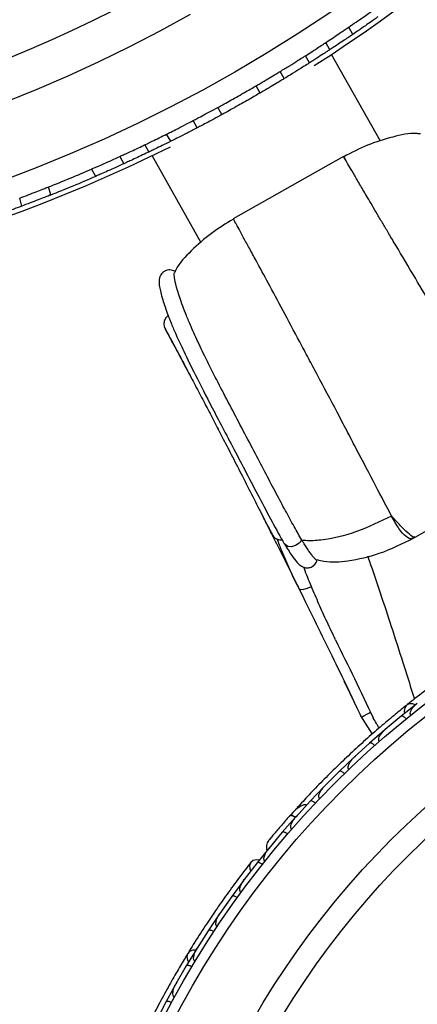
# Model space of a CAD drawing. Header units: millimetres. Extents: x 65 to 121, y 64 to 185.
# Tile 14 of 175: x 86.99 to 88.92, y 72.68 to 77.46. Entities that reach past the tile are written whole.
import ezdxf

# ---------------------------------------------------------------- set-up
doc = ezdxf.new("R2010")
doc.units = ezdxf.units.MM
doc.styles.add('SLDTEXTSTYLE0', font='TXT', dxfattribs={"width": 0.75})
doc.dimstyles.new('SLDDIMSTYLE2', dxfattribs={"dimtxt": 3.5, "dimasz": 3.302, "dimexe": 0, "dimexo": 0.0625, "dimgap": 0.875, "dimtad": 1, "dimlfac": 20, "dimrnd": 1e-09, "dimzin": 12, "dimdsep": 46, "dimtxsty": 'SLDTEXTSTYLE0', "dimsah": 1, "dimcen": 0.09, "dimadec": 0, "dimazin": 3, "dimtfac": 1, "dimtofl": 0, "dimtmove": 0, "dimatfit": 3, "dimfxl": 0, "dimfrac": 2, "dimtolj": 1, "dimtzin": 12, "dimarcsym": 0})

# ---------------------------------------------------------------- blocks, each defined once
blk = doc.blocks.new('_D_2')
at = {"color": 7, "linetype": 'Continuous', "lineweight": 18}
for p, q in [((85.6378, 104.0135), (117.2944, 104.0135)), ((116.2944, 104.0135), (116.2944, 64.0135)), ((85.6378, 64.0135), (117.2944, 64.0135))]:
    blk.add_line(p, q, dxfattribs=at)
for points in [[(116.2944, 104.0135), (115.7864, 100.7115), (116.8024, 100.7115)], [(116.2944, 64.0135), (116.8024, 67.3155), (115.7864, 67.3155)]]:
    blk.add_solid(points, dxfattribs=at)
at = {"color": 7, "linetype": 'Continuous', "lineweight": 18, "insert": (111.7827, 78.2428), "char_height": 3.5, "attachment_point": 1, "rotation": 90, "style": 'SLDTEXTSTYLE0'}
blk.add_mtext('800', dxfattribs=at)

msp = doc.modelspace()

# ---------------------------------------------------------------- linework, layer by layer
at = {"color": 7, "linetype": 'Continuous', "lineweight": 25}
for p, q in [((88.60399, 77.38679), (88.58422, 77.42178)), ((88.49247, 77.312), (88.47275, 77.3469)), ((88.39339, 77.24812), (88.37369, 77.28299)), ((88.73787, 76.8693), (88.50034, 77.2897)), ((88.27126, 77.17218), (88.25157, 77.20703)), ((88.15394, 77.10225), (88.13426, 77.13708)), ((87.96902, 76.99776), (87.94934, 77.03259)), ((87.84858, 76.93336), (87.82889, 76.96821)), ((87.72051, 76.86793), (87.70081, 76.90281)), ((87.59493, 76.85095), (87.61462, 76.8161)), ((87.47331, 76.79405), (87.49303, 76.75915)), ((87.6297, 76.79778), (87.86723, 76.37738)), ((88.55847, 76.79466), (88.02374, 76.49253)), ((87.33659, 76.73312), (87.35631, 76.69822)), ((87.13879, 76.60778), (87.12793, 76.64665)), ((86.9991, 76.55405), (86.98827, 76.59277)), ((87.94271, 75.48681), (87.95262, 75.46764)), ((88.90651, 74.94857), (89.42538, 75.24173)), ((88.35696, 74.93277), (88.35616, 74.93413)), ((88.27194, 74.91539), (88.27132, 74.91642)), ((88.5606, 74.25168), (88.5881, 74.19494)), ((88.57268, 74.22659), (88.60215, 74.16563)), ((88.91415, 74.14033), (88.83792, 74.07929)), ((88.64113, 74.08164), (88.69726, 73.99253)), ((88.83796, 74.07922), (88.76093, 74.01435)), ((88.75858, 74.01285), (88.68515, 73.94858)), ((88.76672, 74.01922), (88.76103, 74.01446)), ((88.68519, 73.94851), (88.61106, 73.88033)), ((88.61643, 73.88527), (88.61109, 73.88039)), ((88.60877, 73.87872), (88.53814, 73.81123)), ((88.53819, 73.81116), (88.46692, 73.73961)), ((88.46474, 73.73794), (88.39692, 73.66719)), ((88.47181, 73.74452), (88.46688, 73.7396)), ((88.39697, 73.66714), (88.32868, 73.59227)), ((88.33193, 73.63335), (88.30247, 73.60078)), ((88.33293, 73.59693), (88.3286, 73.59221)), ((88.32651, 73.59044), (88.26155, 73.51641)), ((88.2616, 73.51635), (88.19629, 73.43807)), ((88.20115, 73.44475), (88.13911, 73.36766)), ((88.19989, 73.4424), (88.19618, 73.43797)), ((88.13917, 73.36759), (88.07727, 73.28675)), ((88.07526, 73.28475), (88.01697, 73.2055)), ((88.08152, 73.2923), (88.07745, 73.28703)), ((88.01702, 73.20545), (87.95907, 73.12243)), ((87.95717, 73.12035), (87.90267, 73.039)), ((87.96331, 73.12851), (87.95921, 73.12267)), ((87.90272, 73.03895), (87.84866, 72.95378)), ((87.84687, 72.95163), (87.79611, 72.86819)), ((87.85273, 72.96019), (87.84876, 72.95397)), ((87.79617, 72.86814), (87.74598, 72.78085)), ((87.74974, 72.7874), (87.74603, 72.78098)), ((87.74428, 72.77863), (87.69726, 72.69312)), ((87.69732, 72.69307), (87.65098, 72.60365))]:
    msp.add_line(p, q, dxfattribs=at)
at = {"color": 1, "linetype": 'Continuous', "lineweight": 25}
msp.add_line((88.04252, 75.29312), (88.04401, 75.29048), dxfattribs=at)
at = {"color": 1, "linetype": 'Continuous', "lineweight": 25, "flags": 128}
for points in [[(88.35616, 74.93413), (88.34378, 74.91869), (88.32628, 74.90726), (88.30671, 74.90184), (88.28852, 74.90338), (88.27488, 74.91162), (88.27194, 74.91539)], [(88.342, 74.69905), (88.34297, 74.69757), (88.35151, 74.69403), (88.36608, 74.69503), (88.38421, 74.70041), (88.40281, 74.70925)], [(88.32611, 73.58959), (88.32336, 73.59123), (88.31642, 73.59483), (88.31021, 73.59722), (88.30498, 73.59829), (88.30091, 73.59801), (88.29818, 73.59639)]]:
    msp.add_lwpolyline(points, dxfattribs=at)
at = {"color": 7, "linetype": 'Continuous', "lineweight": 25, "flags": 128}
for points in [[(88.90719, 74.13501), (88.89303, 74.13991), (88.87713, 74.1395), (88.86404, 74.13261), (88.85564, 74.12023), (88.85315, 74.10415), (88.85478, 74.0933)], [(88.26553, 73.55935), (88.26577, 73.5596), (88.26601, 73.55983)], [(88.14983, 73.38151), (88.13607, 73.38302), (88.12034, 73.37925), (88.1088, 73.36964), (88.10318, 73.35562), (88.10429, 73.33925), (88.10861, 73.32843)], [(87.84215, 72.94424), (87.82717, 72.94401), (87.81237, 72.93818), (87.80242, 72.92723), (87.79876, 72.91273), (87.80192, 72.89677), (87.80716, 72.88713)]]:
    msp.add_lwpolyline(points, dxfattribs=at)
at = {"color": 7, "linetype": 'Continuous', "lineweight": 25}
for centre, radius in [((84.37246, 83.57916), 7.35), ((91.75124, 70.51954), 4.575), ((91.75124, 70.51954), 4.525), ((91.75124, 70.51954), 4.188), ((91.75124, 70.51954), 4.075)]:
    msp.add_circle(centre, radius, dxfattribs=at)
for centre, radius, start, end in [((84.37246, 83.57916), 6.80778, 268.009494, 327.403961), ((84.37246, 83.57916), 7, 215.607151, 299.466794), ((84.37246, 83.57916), 7.52307, 302.517804, 326.076297), ((84.37246, 83.57916), 7.52307, 242.517804, 296.415784), ((84.37246, 83.57916), 7.46, 291.656782, 293.430653), ((84.37246, 83.57916), 7.5, 291.62447, 293.462964), ((88.35204, 73.6179), 0.02567, 88.12666, 133.60642)]:
    msp.add_arc(centre, radius, start, end, dxfattribs=at)
for points, knots in [([(88.58394, 77.42164), (88.59605, 77.42995), (88.62028, 77.44659), (88.65466, 77.47058), (88.68292, 77.4905), (88.701, 77.50335), (88.70786, 77.50825), (88.70664, 77.50738), (88.70653, 77.5073)], [0, 0, 0, 0, 0.1963931, 0.3927835, 0.5891604, 0.7849311, 0.9797169, 1, 1, 1, 1]), ([(88.72524, 77.47152), (88.7256, 77.47177), (88.72681, 77.47264), (88.71641, 77.46522), (88.69541, 77.45034), (88.66524, 77.42915), (88.63313, 77.40686), (88.6124, 77.39266), (88.60369, 77.38669)], [0, 0, 0, 0, 0.0790585, 0.2729017, 0.4669885, 0.661959, 0.8578514, 1, 1, 1, 1]), ([(88.46884, 77.34448), (88.47934, 77.35139), (88.50055, 77.36538), (88.53173, 77.38623), (88.55819, 77.40409), (88.57656, 77.41659), (88.584, 77.42168), (88.58386, 77.42159), (88.58383, 77.42157)], [0, 0, 0, 0, 0.1852898, 0.3745511, 0.5639077, 0.7529751, 0.941451, 1, 1, 1, 1]), ([(88.60314, 77.38631), (88.60297, 77.38619), (88.60254, 77.3859), (88.59041, 77.37762), (88.56897, 77.36308), (88.54045, 77.34391), (88.51228, 77.32517), (88.49512, 77.31388), (88.48856, 77.30957)], [0, 0, 0, 0, 0.1297604, 0.317439, 0.5054428, 0.6940534, 0.8831787, 1, 1, 1, 1]), ([(88.37369, 77.28299), (88.38419, 77.28969), (88.40794, 77.30483), (88.43951, 77.32527), (88.46254, 77.34033), (88.47339, 77.34747), (88.47164, 77.34632), (88.47123, 77.34605)], [0, 0, 0, 0, 0.1935268, 0.4374443, 0.6812374, 0.9246035, 1, 1, 1, 1]), ([(88.25157, 77.20703), (88.26697, 77.21645), (88.29842, 77.23569), (88.33789, 77.26034), (88.36313, 77.27628), (88.37081, 77.28116), (88.37369, 77.28299)], [0, 0, 0, 0, 0.2695067, 0.5505352, 0.831577, 1, 1, 1, 1]), ([(88.49095, 77.31114), (88.4909, 77.31111), (88.49078, 77.31103), (88.47501, 77.30068), (88.4476, 77.28284), (88.418, 77.26377), (88.39905, 77.25171), (88.39339, 77.24812)], [0, 0, 0, 0, 0.1674294, 0.4100746, 0.6529995, 0.8964119, 1, 1, 1, 1]), ([(88.39339, 77.24812), (88.38816, 77.2448), (88.37757, 77.23807), (88.34371, 77.21678), (88.30628, 77.19356), (88.28073, 77.17796), (88.27126, 77.17218)], [0, 0, 0, 0, 0.2730593, 0.5536311, 0.834536, 1, 1, 1, 1]), ([(88.13426, 77.13708), (88.14084, 77.14092), (88.16068, 77.15254), (88.19277, 77.17155), (88.2247, 77.19071), (88.2438, 77.2023), (88.24958, 77.20582), (88.25157, 77.20703)], [0, 0, 0, 0, 0.1231472, 0.371848, 0.6206191, 0.8694146, 1, 1, 1, 1]), ([(87.94934, 77.03259), (87.95648, 77.0365), (87.97077, 77.04432), (88.00302, 77.06217), (88.03883, 77.08224), (88.07512, 77.10286), (88.10746, 77.12147), (88.12583, 77.13215), (88.13314, 77.13642), (88.13426, 77.13708)], [0, 0, 0, 0, 0.1617689, 0.3235379, 0.4853016, 0.6470457, 0.8087868, 0.9705461, 1, 1, 1, 1]), ([(88.27126, 77.17218), (88.26744, 77.16986), (88.25936, 77.16494), (88.23332, 77.14921), (88.19861, 77.12848), (88.17038, 77.11185), (88.15553, 77.10317), (88.15394, 77.10225)], [0, 0, 0, 0, 0.22367657, 0.47244872, 0.72133723, 0.97027037, 1, 1, 1, 1]), ([(88.15394, 77.10225), (88.14691, 77.09815), (88.13284, 77.08995), (88.10091, 77.07153), (88.06524, 77.05122), (88.02885, 77.03077), (87.99622, 77.01267), (87.97759, 77.00245), (87.97016, 76.99839), (87.96902, 76.99776)], [0, 0, 0, 0, 0.1617689, 0.3235378, 0.4853015, 0.6470458, 0.8087871, 0.9705464, 1, 1, 1, 1]), ([(87.82889, 76.96821), (87.83344, 76.97058), (87.84253, 76.97534), (87.87146, 76.99061), (87.90807, 77.01015), (87.93551, 77.02507), (87.94934, 77.03259)], [0, 0, 0, 0, 0.2489161, 0.4978286, 0.7468227, 1, 1, 1, 1]), ([(87.96902, 76.99776), (87.95542, 76.99037), (87.92822, 76.97557), (87.8917, 76.95607), (87.86244, 76.94061), (87.85322, 76.93579), (87.84858, 76.93336)], [0, 0, 0, 0, 0.2489878, 0.4979738, 0.747, 1, 1, 1, 1]), ([(87.70081, 76.90281), (87.70655, 76.90567), (87.71803, 76.91139), (87.75443, 76.92976), (87.79342, 76.94972), (87.81951, 76.96332), (87.82889, 76.96821)], [0, 0, 0, 0, 0.2807027, 0.5613952, 0.8423288, 1, 1, 1, 1]), ([(87.59625, 76.8517), (87.59584, 76.8515), (87.59376, 76.8505), (87.60469, 76.85574), (87.62848, 76.86721), (87.66248, 76.88378), (87.68865, 76.89677), (87.70081, 76.90281)], [0, 0, 0, 0, 0.060049, 0.302844, 0.5457267, 0.7890538, 1, 1, 1, 1]), ([(87.84858, 76.93336), (87.83188, 76.92468), (87.79849, 76.90731), (87.75685, 76.88615), (87.73114, 76.87324), (87.72331, 76.86933), (87.72051, 76.86793)], [0, 0, 0, 0, 0.2810724, 0.5621436, 0.8432075, 1, 1, 1, 1]), ([(88.93231, 76.90376), (88.92664, 76.90438), (88.88147, 76.90937), (88.79313, 76.88893), (88.67342, 76.85267), (88.59727, 76.81279), (88.55949, 76.793)], [0, 0, 0, 0, 0.0434448, 0.3463942, 0.675674, 1, 1, 1, 1]), ([(87.47427, 76.79459), (87.47456, 76.79472), (87.47522, 76.79502), (87.48994, 76.80177), (87.51425, 76.81299), (87.5459, 76.82776), (87.57556, 76.84179), (87.59301, 76.85015), (87.59904, 76.85303)], [0, 0, 0, 0, 0.1466176, 0.3343953, 0.5224536, 0.7111328, 0.9003073, 1, 1, 1, 1]), ([(87.72051, 76.86793), (87.70648, 76.86096), (87.6784, 76.84703), (87.64401, 76.83029), (87.622, 76.81968), (87.61303, 76.81538), (87.61499, 76.81632), (87.61517, 76.81641)], [0, 0, 0, 0, 0.2439291, 0.4878626, 0.7316427, 0.9749632, 1, 1, 1, 1]), ([(87.33812, 76.73398), (87.33772, 76.73381), (87.33635, 76.73321), (87.34808, 76.73829), (87.37166, 76.74859), (87.40538, 76.76348), (87.44106, 76.77946), (87.46393, 76.78988), (87.47355, 76.79426)], [0, 0, 0, 0, 0.0790458, 0.2728733, 0.4669469, 0.6619138, 0.8578124, 1, 1, 1, 1]), ([(87.61876, 76.81813), (87.60716, 76.81258), (87.58398, 76.80149), (87.54987, 76.78545), (87.52107, 76.77206), (87.5011, 76.76288), (87.49317, 76.75925), (87.49335, 76.75933), (87.49339, 76.75935)], [0, 0, 0, 0, 0.1893089, 0.3786139, 0.5679707, 0.7570331, 0.9455068, 1, 1, 1, 1]), ([(89.39728, 75.39265), (89.38618, 75.41099), (89.36269, 75.4498), (89.32431, 75.51307), (89.28514, 75.57766), (89.24658, 75.64124), (89.18628, 75.74065), (89.12545, 75.84122), (89.06781, 75.9367), (89.03262, 75.99503), (88.97802, 76.08543), (88.90176, 76.21256), (88.82967, 76.33386), (88.77986, 76.41784), (88.75006, 76.46819), (88.72329, 76.51351), (88.69808, 76.55628), (88.66929, 76.6052), (88.63882, 76.6571), (88.6095, 76.70714), (88.58606, 76.74723), (88.56603, 76.78154), (88.55476, 76.80094), (88.56163, 76.78922), (88.56519, 76.78315)], [0, 0, 0, 0, 0.0332695, 0.0703639, 0.0973825, 0.1263243, 0.1572637, 0.2282684, 0.2524547, 0.2768509, 0.3014455, 0.3668846, 0.4412399, 0.4718434, 0.4984321, 0.5256732, 0.5536295, 0.5823627, 0.631375, 0.6835896, 0.7391975, 0.7982749, 0.895507, 1, 1, 1, 1]), ([(87.4933, 76.75931), (87.47993, 76.75322), (87.45319, 76.74104), (87.41491, 76.72394), (87.38327, 76.71), (87.36293, 76.70114), (87.3552, 76.69779), (87.35657, 76.69838), (87.3567, 76.69844)], [0, 0, 0, 0, 0.1963819, 0.3927612, 0.5891271, 0.7848934, 0.9796854, 1, 1, 1, 1]), ([(86.98797, 76.59269), (87.00172, 76.59787), (87.02922, 76.60822), (87.06835, 76.62328), (87.10056, 76.63586), (87.12119, 76.64402), (87.12902, 76.64713), (87.12763, 76.64658), (87.1275, 76.64653)], [0, 0, 0, 0, 0.1963931, 0.3927835, 0.5891604, 0.7849311, 0.9797169, 1, 1, 1, 1]), ([(87.13711, 76.60731), (87.13751, 76.60747), (87.1389, 76.60802), (87.12702, 76.6033), (87.10307, 76.59388), (87.06871, 76.58053), (87.0322, 76.56657), (87.00867, 76.55774), (86.99878, 76.55403)], [0, 0, 0, 0, 0.0790585, 0.2729017, 0.4669885, 0.661959, 0.8578514, 1, 1, 1, 1]), ([(86.99804, 76.55375), (86.99774, 76.55364), (86.99706, 76.55339), (86.98188, 76.54772), (86.95677, 76.53844), (86.92396, 76.52648), (86.89308, 76.51539), (86.87484, 76.50893), (86.86855, 76.50671)], [0, 0, 0, 0, 0.1466261, 0.3344131, 0.5224777, 0.7111565, 0.9003255, 1, 1, 1, 1]), ([(88.02463, 76.49081), (87.98818, 76.46866), (87.91472, 76.42401), (87.82194, 76.34015), (87.75914, 76.27555), (87.7403, 76.23486), (87.73816, 76.23023)], [0, 0, 0, 0, 0.3258151, 0.6566068, 0.960947, 1, 1, 1, 1]), ([(88.02593, 76.48863), (88.02507, 76.49021), (88.02329, 76.49345), (88.02443, 76.49135), (88.02502, 76.49027)], [0, 0, 0, 0, 0.4858882, 1, 1, 1, 1]), ([(87.74273, 76.2373), (87.73415, 76.2407), (87.718, 76.2471), (87.69417, 76.2408), (87.67996, 76.23005), (87.66884, 76.21504), (87.66608, 76.20485), (87.66298, 76.18553), (87.66635, 76.15836), (87.67775, 76.10787), (87.70057, 76.04135), (87.72434, 75.9814), (87.74827, 75.9252), (87.78529, 75.84468), (87.84205, 75.72917), (87.90793, 75.60178), (87.97256, 75.4784), (88.02836, 75.372), (88.08835, 75.25727), (88.1508, 75.13794), (88.21468, 75.01687), (88.25213, 74.95045), (88.27133, 74.9164)], [0, 0, 0, 0, 0.01565892, 0.02946053, 0.04051143, 0.04888374, 0.07244277, 0.10196294, 0.16179055, 0.26271075, 0.34899779, 0.38665905, 0.43162636, 0.4908524, 0.56444097, 0.65211699, 0.70107354, 0.75382414, 0.80988487, 0.86912934, 0.93292829, 1, 1, 1, 1]), ([(88.35616, 74.93413), (88.35017, 74.94446), (88.33815, 74.96518), (88.31238, 75.01125), (88.27772, 75.07491), (88.23184, 75.16021), (88.18289, 75.25358), (88.12905, 75.35617), (88.07195, 75.46495), (88.01299, 75.57705), (87.95591, 75.68653), (87.90298, 75.79047), (87.85623, 75.88642), (87.82144, 75.96322), (87.79614, 76.0235), (87.7721, 76.08557), (87.7512, 76.14916), (87.74, 76.19668), (87.73659, 76.22236), (87.73732, 76.2283), (87.7376, 76.2305)], [0, 0, 0, 0, 0.0232979, 0.0467755, 0.093476, 0.1413362, 0.1924896, 0.2447696, 0.3034049, 0.3635903, 0.424981, 0.4880039, 0.5523288, 0.6181134, 0.663749, 0.7097417, 0.8011835, 0.8945442, 0.9609104, 1, 1, 1, 1]), ([(87.70822, 76.02252), (87.70801, 76.0224), (87.70317, 76.01985), (87.69468, 76.0097), (87.68771, 75.99337), (87.68687, 75.97699), (87.68916, 75.96853), (87.69033, 75.96422)], [0, 0, 0, 0, 0.0131336, 0.2976412, 0.62735, 0.8097256, 1, 1, 1, 1]), ([(87.68955, 75.96822), (87.68918, 75.96859), (87.68817, 75.9696), (87.69669, 75.95297), (87.71431, 75.91963), (87.7405, 75.87059), (87.77368, 75.8084), (87.81198, 75.7363), (87.85313, 75.65834), (87.89468, 75.5791), (87.93542, 75.50092), (87.97687, 75.4209), (88.02137, 75.33452), (88.06978, 75.24005), (88.12033, 75.14102), (88.16077, 75.06162), (88.18914, 75.00598), (88.20668, 74.97174), (88.21797, 74.95001), (88.2164, 74.95379), (88.2156, 74.95571)], [0, 0, 0, 0, 0.0489596, 0.1350591, 0.2152904, 0.2903539, 0.3594248, 0.4229528, 0.4809542, 0.5332085, 0.5797863, 0.624706, 0.6741693, 0.728691, 0.7880133, 0.8523639, 0.886811, 0.9229002, 0.9607062, 1, 1, 1, 1]), ([(87.69309, 75.95813), (87.69867, 75.94779), (87.70925, 75.92818), (87.74385, 75.86402), (87.77356, 75.80834), (87.78665, 75.7838)], [0, 0, 0, 0, 0.3844848, 0.7286498, 1, 1, 1, 1]), ([(87.78165, 75.7932), (87.78664, 75.78386), (87.79514, 75.76794), (87.8178, 75.72514), (87.82717, 75.70743)], [0, 0, 0, 0, 0.5863507, 1, 1, 1, 1]), ([(88.16747, 75.04748), (88.17751, 75.02758), (88.20037, 74.98228), (88.24093, 74.90155), (88.29297, 74.79742), (88.33851, 74.70597), (88.36729, 74.64757), (88.37378, 74.63439)], [0, 0, 0, 0, 0.1578109, 0.3591324, 0.6098691, 0.9119923, 1, 1, 1, 1]), ([(88.79181, 75.05056), (88.73585, 75.02344), (88.62533, 74.96988), (88.4814, 74.93402), (88.3928, 74.92928), (88.36314, 74.93218), (88.35696, 74.93278)], [0, 0, 0, 0, 0.3990709, 0.7882653, 0.9558965, 1, 1, 1, 1]), ([(88.20224, 74.97872), (88.20274, 74.97774), (88.20532, 74.97263), (88.20649, 74.97033), (88.20743, 74.96847)], [0, 0, 0, 0, 0.1923053, 1, 1, 1, 1]), ([(88.21023, 74.9639), (88.20812, 74.96678), (88.20566, 74.97014), (88.20499, 74.97462), (88.2049, 74.97527)], [0, 0, 0, 0, 0.8560344, 1, 1, 1, 1]), ([(88.21541, 74.95539), (88.21765, 74.9527), (88.22263, 74.94667), (88.23265, 74.94033), (88.2435, 74.9364), (88.25309, 74.93459), (88.25838, 74.93556), (88.26045, 74.93594)], [0, 0, 0, 0, 0.1955068, 0.436367, 0.6609032, 0.8669151, 1, 1, 1, 1]), ([(88.23578, 74.93962), (88.24279, 74.92091), (88.2717, 74.84369), (88.3117, 74.76141), (88.342, 74.69906)], [0, 0, 0, 0, 0.2422933, 1, 1, 1, 1]), ([(88.43061, 74.83685), (88.43049, 74.83637), (88.43014, 74.83498), (88.42746, 74.83613), (88.42302, 74.83983), (88.41639, 74.84672), (88.40745, 74.85732), (88.39766, 74.87036), (88.3894, 74.88203), (88.38139, 74.89379), (88.37073, 74.9101), (88.36156, 74.9252), (88.35696, 74.93278)], [0, 0, 0, 0, 0.0597234, 0.1699386, 0.2814654, 0.3704591, 0.5056525, 0.6428934, 0.7017929, 0.760692, 0.8798797, 1, 1, 1, 1]), ([(88.43106, 74.83889), (88.44155, 74.83619), (88.48964, 74.82387), (88.59392, 74.8327), (88.74258, 74.86609), (88.84381, 74.91671), (88.89828, 74.94394)], [0, 0, 0, 0, 0.06717237, 0.30778506, 0.62751394, 1, 1, 1, 1]), ([(88.89472, 74.94241), (88.89499, 74.94256), (88.89831, 74.94441), (88.90162, 74.94627), (88.90466, 74.94799)], [0, 0, 0, 0, 0.0810399, 1, 1, 1, 1]), ([(88.27195, 74.91538), (88.28403, 74.89571), (88.30585, 74.86019), (88.33242, 74.8262), (88.35181, 74.80816), (88.36534, 74.80117), (88.37591, 74.799), (88.38723, 74.79866), (88.39944, 74.80137), (88.4111, 74.80775), (88.41987, 74.81545), (88.42723, 74.82559), (88.42986, 74.83367), (88.4312, 74.83776)], [0, 0, 0, 0, 0.2630424, 0.4750529, 0.6373259, 0.74874, 0.7845964, 0.8091243, 0.8610625, 0.8922945, 0.9264976, 0.9627925, 1, 1, 1, 1]), ([(88.40281, 74.70925), (88.39085, 74.73797), (88.37782, 74.7693), (88.36681, 74.79974), (88.36589, 74.80227)], [0, 0, 0, 0, 0.9169937, 1, 1, 1, 1]), ([(88.34202, 74.69902), (88.36691, 74.64835), (88.41652, 74.54735), (88.51956, 74.33811), (88.59635, 74.17752), (88.64757, 74.07042)], [0, 0, 0, 0, 0.2511362, 0.5005374, 1, 1, 1, 1]), ([(88.52014, 74.44998), (88.50611, 74.47909), (88.47818, 74.53707), (88.4389, 74.62363), (88.41485, 74.68067), (88.40281, 74.70925)], [0, 0, 0, 0, 0.3348541, 0.6668524, 1, 1, 1, 1]), ([(88.52013, 74.44998), (88.55059, 74.38742), (88.61216, 74.26096), (88.67215, 74.13501), (88.70246, 74.07137)], [0, 0, 0, 0, 0.4947124, 1, 1, 1, 1]), ([(89.30418, 74.44414), (89.27812, 74.42771), (89.22857, 74.39645), (89.14611, 74.34145), (89.06724, 74.28649), (88.98748, 74.2283), (88.92207, 74.17884), (88.88147, 74.14634), (88.86971, 74.13691)], [0, 0, 0, 0, 0.21805555, 0.41472016, 0.59120361, 0.74898753, 0.9272426, 1, 1, 1, 1]), ([(88.50163, 74.37364), (88.50827, 74.36004), (88.54866, 74.27737), (88.5892, 74.19267), (88.62306, 74.1219)], [0, 0, 0, 0, 0.1644886, 1, 1, 1, 1]), ([(88.8653, 74.13367), (88.84735, 74.11923), (88.81153, 74.09039), (88.7458, 74.03531), (88.67486, 73.97342), (88.6007, 73.906), (88.52662, 73.83549), (88.45574, 73.76505), (88.38979, 73.6967), (88.3527, 73.65642), (88.33414, 73.63628)], [0, 0, 0, 0, 0.1251424, 0.2497929, 0.374676, 0.4998622, 0.6249666, 0.7502587, 0.8750633, 1, 1, 1, 1]), ([(88.88521, 74.08556), (88.88486, 74.08602), (88.88376, 74.08746), (88.8826, 74.09064), (88.88221, 74.09795), (88.88554, 74.10695), (88.89574, 74.12383), (88.90696, 74.13481), (88.91639, 74.1422), (88.91646, 74.14225)], [0, 0, 0, 0, 0.02335, 0.0734618, 0.134698, 0.325553, 0.4727956, 0.9964114, 1, 1, 1, 1]), ([(88.64631, 74.07462), (88.64616, 74.07457), (88.64561, 74.0744), (88.64983, 74.07693), (88.65846, 74.08188), (88.67092, 74.08887), (88.68158, 74.09476), (88.68775, 74.09815), (88.68901, 74.09884), (88.68928, 74.09899)], [0, 0, 0, 0, 0.0812849, 0.2967112, 0.5122254, 0.7283817, 0.9445295, 0.9880271, 1, 1, 1, 1]), ([(88.73137, 74.02233), (88.72823, 74.02755), (88.71932, 74.04238), (88.70948, 74.05892), (88.70355, 74.06925), (88.70274, 74.07081), (88.70246, 74.07136)], [0, 0, 0, 0, 0.28372162, 0.80488656, 0.93137457, 1, 1, 1, 1]), ([(88.86186, 74.06667), (88.86083, 74.06787), (88.85812, 74.07103), (88.85323, 74.07539), (88.84753, 74.07908), (88.84229, 74.08082), (88.83934, 74.08036), (88.83812, 74.07956), (88.83792, 74.0794), (88.83789, 74.07937)], [0, 0, 0, 0, 0.1158119, 0.3058371, 0.5011744, 0.7257197, 0.95044, 0.9934949, 1, 1, 1, 1]), ([(88.73207, 73.95687), (88.73186, 73.95711), (88.73114, 73.95793), (88.72987, 73.96007), (88.72889, 73.96373), (88.72902, 73.97058), (88.73182, 73.97894), (88.74099, 73.99564), (88.75163, 74.007), (88.76071, 74.01479), (88.76077, 74.01484)], [0, 0, 0, 0, 0.0130732, 0.044023, 0.1002245, 0.1663566, 0.3297208, 0.4739231, 0.9964125, 1, 1, 1, 1]), ([(88.70959, 73.937), (88.70944, 73.93717), (88.70756, 73.93926), (88.70362, 73.94302), (88.69781, 73.94715), (88.69214, 73.94974), (88.68781, 73.95016), (88.68578, 73.94925), (88.68512, 73.94866), (88.68509, 73.94864)], [0, 0, 0, 0, 0.01674193, 0.20707182, 0.39855042, 0.59933539, 0.83103755, 0.9934948, 1, 1, 1, 1]), ([(88.58469, 73.82159), (88.58464, 73.82164), (88.58375, 73.82254), (88.5822, 73.82485), (88.58094, 73.82974), (88.58162, 73.83934), (88.58735, 73.85247), (88.59762, 73.86728), (88.60617, 73.8764), (88.61079, 73.88073), (88.61085, 73.88078)], [0, 0, 0, 0, 0.0028352, 0.050977, 0.1103366, 0.2078119, 0.4531845, 0.7216401, 0.9964148, 1, 1, 1, 1]), ([(88.56303, 73.80069), (88.56287, 73.80085), (88.5609, 73.80286), (88.5568, 73.80645), (88.55082, 73.81032), (88.54504, 73.81266), (88.5407, 73.8129), (88.53872, 73.8119), (88.53808, 73.81128), (88.53805, 73.81126)], [0, 0, 0, 0, 0.016652, 0.2070285, 0.3985507, 0.5993597, 0.831024, 0.9934916, 1, 1, 1, 1]), ([(88.44308, 73.67972), (88.44242, 73.68042), (88.44099, 73.68197), (88.43943, 73.68572), (88.43877, 73.6923), (88.44213, 73.70731), (88.45226, 73.72385), (88.46245, 73.73573), (88.46665, 73.74001), (88.4667, 73.74007)], [0, 0, 0, 0, 0.0388574, 0.084812, 0.162938, 0.3126958, 0.7369051, 0.9964149, 1, 1, 1, 1]), ([(88.38047, 73.64882), (88.3783, 73.6492), (88.37115, 73.65047), (88.35347, 73.64602), (88.32797, 73.62937), (88.30831, 73.6076), (88.29815, 73.59636)], [0, 0, 0, 0, 0.0722062, 0.2380923, 0.6065513, 1, 1, 1, 1]), ([(88.42221, 73.65772), (88.42103, 73.65877), (88.41793, 73.66155), (88.41252, 73.66524), (88.40638, 73.66816), (88.40096, 73.6692), (88.3981, 73.66836), (88.39701, 73.66742), (88.39683, 73.66723), (88.39681, 73.6672)], [0, 0, 0, 0, 0.11561, 0.3057804, 0.5012224, 0.7256982, 0.9503445, 0.9934853, 1, 1, 1, 1]), ([(88.30033, 73.5988), (88.29397, 73.59164), (88.28126, 73.57734), (88.26177, 73.55506), (88.24322, 73.53361), (88.22656, 73.51408), (88.21255, 73.49748), (88.20213, 73.48504), (88.1955, 73.47706), (88.19472, 73.47609), (88.19433, 73.47562)], [0, 0, 0, 0, 0.1253341, 0.2502351, 0.3757048, 0.5015073, 0.6270811, 0.7524027, 0.8783335, 1, 1, 1, 1]), ([(88.32579, 73.58803), (88.32536, 73.58834), (88.32064, 73.59176), (88.31253, 73.59569), (88.30328, 73.59862), (88.29941, 73.59769), (88.29826, 73.59648), (88.29818, 73.59639)], [0, 0, 0, 0, 0.0316493, 0.3464731, 0.6613851, 0.9762941, 1, 1, 1, 1]), ([(88.27718, 73.57262), (88.27711, 73.57255), (88.27317, 73.56812), (88.26931, 73.56369), (88.26552, 73.55934)], [0, 0, 0, 0, 0.0174037, 1, 1, 1, 1]), ([(88.3073, 73.53117), (88.30681, 73.53164), (88.3055, 73.53286), (88.30375, 73.53596), (88.30251, 73.54172), (88.30395, 73.55468), (88.31253, 73.5727), (88.32253, 73.58613), (88.32832, 73.59259), (88.32837, 73.59265)], [0, 0, 0, 0, 0.0273886, 0.0721385, 0.1418849, 0.2690946, 0.6203421, 0.9964192, 1, 1, 1, 1]), ([(88.28718, 73.50801), (88.28597, 73.509), (88.28275, 73.51164), (88.27718, 73.51509), (88.27092, 73.51774), (88.26547, 73.51856), (88.26266, 73.51761), (88.26161, 73.51661), (88.26144, 73.51642), (88.26142, 73.51639)], [0, 0, 0, 0, 0.1153787, 0.305714, 0.5012752, 0.7256734, 0.9502371, 0.9934744, 1, 1, 1, 1]), ([(88.19439, 73.4757), (88.19211, 73.47216), (88.18766, 73.46525), (88.18449, 73.45355), (88.1842, 73.44245), (88.18511, 73.4338), (88.18733, 73.42957), (88.18796, 73.42836)], [0, 0, 0, 0, 0.25091, 0.490928, 0.714443, 0.9181712, 1, 1, 1, 1]), ([(88.21238, 73.49731), (88.20756, 73.49156), (88.19792, 73.48006), (88.19561, 73.47721), (88.19445, 73.47578)], [0, 0, 0, 0, 0.4997894, 1, 1, 1, 1]), ([(88.17744, 73.37586), (88.17712, 73.37612), (88.17595, 73.37708), (88.1741, 73.3796), (88.17241, 73.38467), (88.17245, 73.39581), (88.17744, 73.40991), (88.18594, 73.42525), (88.19239, 73.43408), (88.19589, 73.43836), (88.19595, 73.43842)], [0, 0, 0, 0, 0.01652787, 0.06076532, 0.12387224, 0.23349968, 0.5249132, 0.75888947, 0.99642682, 1, 1, 1, 1]), ([(88.10946, 73.37052), (88.0906, 73.34616), (88.05472, 73.29984), (87.99605, 73.21996), (87.94074, 73.14134), (87.88568, 73.05937), (87.84114, 72.99053), (87.81411, 72.94609), (87.80627, 72.93322)], [0, 0, 0, 0, 0.2180556, 0.4147202, 0.5912036, 0.7489875, 0.9272426, 1, 1, 1, 1]), ([(88.1652, 73.36048), (88.16395, 73.36142), (88.16062, 73.36392), (88.15492, 73.36714), (88.14855, 73.36953), (88.14308, 73.37012), (88.1403, 73.36906), (88.1393, 73.36802), (88.13914, 73.36782), (88.13912, 73.36779)], [0, 0, 0, 0, 0.1152798, 0.3056806, 0.5012898, 0.7256609, 0.9501956, 0.9934701, 1, 1, 1, 1]), ([(88.06129, 73.22414), (88.06044, 73.22484), (88.05936, 73.22575), (88.05769, 73.22814), (88.05577, 73.23281), (88.0556, 73.24055), (88.05831, 73.2546), (88.06553, 73.27042), (88.07334, 73.28233), (88.077, 73.2872), (88.07704, 73.28726)], [0, 0, 0, 0, 0.0439924, 0.0565425, 0.1182118, 0.2485839, 0.3779124, 0.7339208, 0.9964229, 1, 1, 1, 1]), ([(88.04336, 73.19951), (88.04318, 73.19964), (88.04089, 73.20127), (88.03623, 73.2041), (88.02967, 73.20688), (88.02358, 73.2082), (88.01927, 73.20769), (88.01749, 73.20637), (88.01697, 73.20566), (88.01695, 73.20563)], [0, 0, 0, 0, 0.0163611, 0.206885, 0.3985455, 0.5994314, 0.8309806, 0.9934816, 1, 1, 1, 1]), ([(87.94597, 73.05933), (87.9453, 73.05983), (87.944, 73.06078), (87.9421, 73.06326), (87.94003, 73.06816), (87.93959, 73.07559), (87.94161, 73.08958), (87.94807, 73.10561), (87.95536, 73.11786), (87.95877, 73.12284), (87.95882, 73.1229)], [0, 0, 0, 0, 0.0336188, 0.0647198, 0.1259403, 0.2511281, 0.3754616, 0.735616, 0.9964191, 1, 1, 1, 1]), ([(87.9293, 73.03417), (87.92796, 73.035), (87.92442, 73.0372), (87.91845, 73.0399), (87.9119, 73.04171), (87.90638, 73.04179), (87.90371, 73.04047), (87.90279, 73.03935), (87.90265, 73.03913), (87.90263, 73.0391)], [0, 0, 0, 0, 0.1157169, 0.3058088, 0.5011944, 0.7257089, 0.9503963, 0.9934905, 1, 1, 1, 1]), ([(87.80324, 72.92866), (87.79131, 72.90895), (87.76751, 72.8696), (87.72459, 72.79536), (87.67909, 72.71294), (87.63246, 72.62422), (87.58697, 72.53263), (87.54445, 72.4422), (87.50586, 72.35541), (87.48478, 72.30488), (87.47423, 72.2796)], [0, 0, 0, 0, 0.1251424, 0.2497929, 0.374676, 0.4998622, 0.6249666, 0.7502587, 0.8750633, 1, 1, 1, 1]), ([(87.8384, 72.89026), (87.83792, 72.89057), (87.83639, 72.89155), (87.83421, 72.89414), (87.83135, 72.90088), (87.8314, 72.91047), (87.83521, 72.92982), (87.842, 72.94398), (87.84834, 72.95415), (87.84838, 72.95422)], [0, 0, 0, 0, 0.02335, 0.0734618, 0.134698, 0.325553, 0.4727956, 0.9964114, 1, 1, 1, 1]), ([(87.82292, 72.86452), (87.82155, 72.8653), (87.81792, 72.86734), (87.81183, 72.86977), (87.80521, 72.87129), (87.79969, 72.87113), (87.79707, 72.86969), (87.79621, 72.86852), (87.79608, 72.8683), (87.79606, 72.86827)], [0, 0, 0, 0, 0.1158119, 0.3058371, 0.5011744, 0.7257197, 0.95044, 0.9934949, 1, 1, 1, 1]), ([(87.73851, 72.71695), (87.73823, 72.71711), (87.73728, 72.71764), (87.73535, 72.71921), (87.73318, 72.72232), (87.73096, 72.72879), (87.73072, 72.73761), (87.73364, 72.75644), (87.73975, 72.77076), (87.74562, 72.78117), (87.74566, 72.78124)], [0, 0, 0, 0, 0.0130732, 0.044023, 0.1002245, 0.1663566, 0.3297208, 0.4739231, 0.9964125, 1, 1, 1, 1]), ([(87.72419, 72.69059), (87.72399, 72.6907), (87.7215, 72.69202), (87.71651, 72.69421), (87.70964, 72.6961), (87.70343, 72.69659), (87.69921, 72.69551), (87.69763, 72.69397), (87.6972, 72.69318), (87.69718, 72.69315)], [0, 0, 0, 0, 0.0167419, 0.2070718, 0.3985504, 0.5993354, 0.8310375, 0.9934948, 1, 1, 1, 1])]:
    msp.add_open_spline(points, degree=3, knots=knots, dxfattribs=at)
at = {"color": 1, "linetype": 'Continuous', "lineweight": 25}
for points, knots in [([(88.79181, 75.05055), (88.76744, 75.09679), (88.71739, 75.19176), (88.63816, 75.34299), (88.57406, 75.46547), (88.51156, 75.58413), (88.44879, 75.70281), (88.38855, 75.81629), (88.33154, 75.92325), (88.26365, 76.05005), (88.19166, 76.18382), (88.14541, 76.26931), (88.11715, 76.32135), (88.10143, 76.35028), (88.0869, 76.37698), (88.06894, 76.40996), (88.05029, 76.44415), (88.03182, 76.47793), (88.02809, 76.48471), (88.02593, 76.48863)], [0, 0, 0, 0, 0.0868651, 0.178385, 0.2185189, 0.2592955, 0.3423968, 0.3812537, 0.4202814, 0.498938, 0.5791663, 0.6618977, 0.6893528, 0.717683, 0.7469253, 0.7771106, 0.8403769, 0.90759, 1, 1, 1, 1]), ([(88.90491, 74.9514), (88.90399, 74.94993), (88.90074, 74.94471), (88.87954, 74.95974), (88.84343, 74.99322), (88.80913, 75.03138), (88.79177, 75.05069)], [0, 0, 0, 0, 0.1139368, 0.4047821, 0.6988887, 1, 1, 1, 1]), ([(88.8969, 74.94665), (88.89452, 74.94445), (88.88541, 74.93604), (88.86171, 74.94911), (88.82799, 74.98408), (88.80388, 75.02838), (88.7918, 75.05055)], [0, 0, 0, 0, 0.1048489, 0.4020204, 0.7006344, 1, 1, 1, 1]), ([(88.90312, 74.16353), (88.90149, 74.16885), (88.88357, 74.2271), (88.84661, 74.34416), (88.79318, 74.51015), (88.74297, 74.66155), (88.70436, 74.77596), (88.68382, 74.83537), (88.6765, 74.85657)], [0, 0, 0, 0, 0.022847, 0.2502737, 0.4995945, 0.734316, 0.9051986, 1, 1, 1, 1])]:
    msp.add_open_spline(points, degree=3, knots=knots, dxfattribs=at)

# ---------------------------------------------------------------- dimensions: what is measured, and where the dimension line sits
at = {"color": 7, "linetype": 'Continuous', "lineweight": 18}
dim = msp.add_linear_dim(base=(116.29442, 64.01348), p1=(84.6378, 104.01348), p2=(84.6378, 64.01348), angle=90, dimstyle='SLDDIMSTYLE2', dxfattribs=at)
dim.commit()
dim.dimension.update_dxf_attribs({"geometry": '_D_2', "text_midpoint": (116.29442, 82.12194), "dimtype": 160})

doc.saveas('drawing.dxf')
